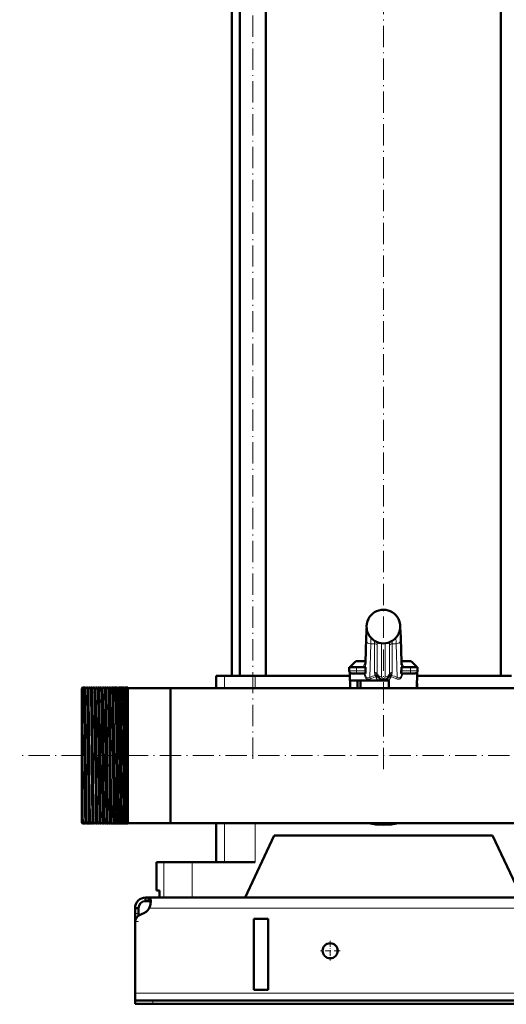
# Model space of a CAD drawing. Extents: x -1358 to 1757, y -1691 to 755.
# Tile 58 of 100: x -228 to 46, y -456 to 99. Entities that reach past the tile are written whole.
import ezdxf

# ---------------------------------------------------------------- set-up
doc = ezdxf.new("R2010")
doc.units = 0
doc.linetypes.add('DASHDOT', pattern=[18.5, 12, -3, 0.5, -3])

msp = doc.modelspace()

# ---------------------------------------------------------------- linework, layer by layer
at = {"color": 7, "linetype": 'DASHDOT', "lineweight": 18}
for p, q in [((-96.75, -318), (-96.75, 244.8)), ((-23.21, -323.75), (-23.21, 224.59)), ((491.79, -316.1), (-228.19, -316.1))]:
    msp.add_line(p, q, dxfattribs=at)
at = {"color": 7, "lineweight": 50}
for p, q in [((-104.05, -271.1), (-104.05, 150.9)), ((-89.45, -271.1), (-89.45, 150.9)), ((43.03, -271.1), (43.03, 150.9)), ((-108.56, -271.1), (-108.56, 134.9)), ((-31.7, -239.1), (-31.7, -239.1)), ((-14.72, -239.1), (-14.71, -239.1)), ((-31.7, -247.62), (-31.7, -247.62)), ((-14.72, -247.62), (-14.72, -247.62)), ((-33.35, -263.66), (-32.93, -249.87)), ((-13.49, -249.87), (-13.07, -263.66)), ((-38.46, -266.35), (-42.46, -266.35)), ((-42.46, -268.35), (-42.46, -266.35)), ((-39.15, -263.29), (-42.21, -266.35)), ((-40.67, -266.35), (-42.21, -266.35)), ((-38.46, -266.35), (-33.39, -266.35)), ((-33.33, -262.85), (-38.09, -262.85)), ((-33.41, -264.88), (-33.35, -263.66)), ((-33.39, -266.35), (-33.39, -267.79)), ((-8.33, -262.85), (-13.09, -262.85)), ((-13.01, -264.88), (-13.07, -263.66)), ((-13.03, -266.35), (-7.96, -266.35)), ((-13.03, -267.79), (-13.03, -266.35)), ((-3.96, -266.35), (-7.96, -266.35)), ((-7.27, -263.29), (-4.21, -266.35)), ((-4.21, -266.35), (-5.17, -266.35)), ((-3.96, -268.35), (-3.96, -266.35)), ((-115.17, -271.1), (-117.46, -271.1)), ((-117.46, -271.1), (-117.46, -278.05)), ((-112.82, -271.1), (-115.17, -271.1)), ((-95.46, -271.1), (-112.82, -271.1)), ((-42.21, -271.1), (-95.46, -271.1)), ((-42.21, -273.85), (-42.21, -269.18)), ((-40.96, -269.85), (-38.46, -269.85)), ((-33.4, -269.85), (-38.46, -269.85)), ((-7.96, -269.85), (-13.02, -269.85)), ((-7.96, -269.85), (-5.46, -269.85)), ((-4.21, -273.85), (-4.21, -269.18)), ((49.04, -271.1), (-4.21, -271.1)), ((-25.99, -273.85), (-42.21, -273.85)), ((-41.97, -273.85), (-41.97, -278.05)), ((-37.91, -273.85), (-37.91, -278.05)), ((-36.21, -273.85), (-36.21, -278.05)), ((-25.99, -273.85), (-23.21, -273.85)), ((-23.21, -273.85), (-20.43, -273.85)), ((-20.21, -273.85), (-20.43, -273.85)), ((-20.21, -278.05), (-20.21, -273.85)), ((-4.45, -273.85), (-4.45, -278.05)), ((-4.21, -273.85), (-4.45, -273.85)), ((-4.21, -278.05), (-4.21, -275.85)), ((-193.21, -278.24), (-192.71, -277.74)), ((-193.21, -278.24), (-192.71, -277.74)), ((-193.21, -278.24), (-193.21, -280.24)), ((-192.71, -279.77), (-193.21, -280.24)), ((-193.21, -280.3), (-193.21, -280.24)), ((-193.21, -280.3), (-193.21, -283.04)), ((-193.21, -283.04), (-193.21, -349.33)), ((-192.56, -277.74), (-192.71, -277.74)), ((-192.71, -277.74), (-192.71, -279.77)), ((-191.56, -277.74), (-192.71, -277.74)), ((-192.71, -279.77), (-191.96, -279.77)), ((-190.56, -277.74), (-191.06, -277.74)), ((-189.56, -277.74), (-190.06, -277.74)), ((-188.56, -277.74), (-189.06, -277.74)), ((-187.56, -277.74), (-188.07, -277.74)), ((-186.55, -277.74), (-187.07, -277.74)), ((-185.55, -277.74), (-186.07, -277.74)), ((-184.55, -277.74), (-185.07, -277.74)), ((-183.54, -277.74), (-184.08, -277.74)), ((-182.54, -277.74), (-183.08, -277.74)), ((-181.53, -277.74), (-182.08, -277.74)), ((-180.53, -277.74), (-181.09, -277.74)), ((-179.52, -277.74), (-180.09, -277.74)), ((-178.52, -277.74), (-179.1, -277.74)), ((-177.51, -277.74), (-178.1, -277.74)), ((-176.5, -277.74), (-177.11, -277.74)), ((-175.49, -277.74), (-176.12, -277.74)), ((-174.49, -277.74), (-175.12, -277.74)), ((-174.48, -277.75), (-174.49, -277.74)), ((-174.13, -277.74), (-174.14, -277.75)), ((-173.48, -277.74), (-174.13, -277.74)), ((-173.47, -277.75), (-173.48, -277.74)), ((-173.14, -277.74), (-173.14, -277.75)), ((-172.47, -277.74), (-173.14, -277.74)), ((-172.46, -277.75), (-172.47, -277.74)), ((-172.15, -277.74), (-172.15, -277.75)), ((-171.46, -277.74), (-172.15, -277.74)), ((-171.45, -277.75), (-171.46, -277.74)), ((-171.16, -277.74), (-171.16, -277.75)), ((-170.45, -277.74), (-171.16, -277.74)), ((-170.44, -277.75), (-170.45, -277.74)), ((-170.17, -277.74), (-170.17, -277.75)), ((-169.44, -277.74), (-170.17, -277.74)), ((-169.43, -277.75), (-169.44, -277.74)), ((-169.18, -277.74), (-169.18, -277.75)), ((-168.42, -277.74), (-169.18, -277.74)), ((-168.42, -277.75), (-168.42, -277.74)), ((-168.19, -277.74), (-168.19, -277.75)), ((-167.21, -277.74), (-168.19, -277.74)), ((-167.21, -277.74), (-167.21, -349.77)), ((-143.21, -278.05), (-167.21, -278.05)), ((-143.21, -278.05), (-167.21, -278.05)), ((-143.21, -278.05), (-117.46, -278.05)), ((-143.21, -278.05), (-143.21, -349.49)), ((-143.21, -278.05), (-143.21, -316.1)), ((123.34, -278.05), (-143.21, -278.05)), ((-143.21, -316.1), (-143.21, -354.15)), ((-193.21, -349.33), (-193.21, -353.96)), ((-143.21, -349.49), (-143.21, -354.15)), ((-193.21, -353.96), (-192.71, -354.46)), ((-192.71, -350.49), (-192.72, -349.75)), ((-192.71, -350.49), (-192.71, -354.46)), ((-192.56, -354.46), (-192.71, -354.46)), ((-191.56, -354.46), (-192.56, -354.46)), ((-190.56, -354.46), (-191.06, -354.46)), ((-189.56, -354.46), (-190.06, -354.46)), ((-188.56, -354.46), (-189.06, -354.46)), ((-188.11, -354.15), (-188.12, -353.86)), ((-187.56, -354.46), (-188.07, -354.46)), ((-186.55, -354.46), (-187.07, -354.46)), ((-185.55, -354.46), (-186.07, -354.46)), ((-184.55, -354.46), (-185.07, -354.46)), ((-183.54, -354.46), (-184.08, -354.46)), ((-182.54, -354.46), (-183.08, -354.46)), ((-181.53, -354.46), (-182.08, -354.46)), ((-180.53, -354.46), (-181.09, -354.46)), ((-179.52, -354.46), (-180.09, -354.46)), ((-178.52, -354.46), (-179.1, -354.46)), ((-177.51, -354.46), (-178.1, -354.46)), ((-176.5, -354.46), (-177.11, -354.46)), ((-175.49, -354.46), (-176.12, -354.46)), ((-174.49, -354.46), (-175.12, -354.46)), ((-174.48, -354.46), (-174.49, -354.46)), ((-174.13, -354.46), (-174.14, -354.46)), ((-173.48, -354.46), (-174.13, -354.46)), ((-173.47, -354.46), (-173.48, -354.46)), ((-173.14, -354.46), (-173.14, -354.46)), ((-172.47, -354.46), (-173.14, -354.46)), ((-172.46, -354.46), (-172.47, -354.46)), ((-172.15, -354.46), (-172.15, -354.46)), ((-171.46, -354.46), (-172.15, -354.46)), ((-171.45, -354.46), (-171.46, -354.46)), ((-171.16, -354.46), (-171.16, -354.46)), ((-170.45, -354.46), (-171.16, -354.46)), ((-170.44, -354.46), (-170.45, -354.46)), ((-170.17, -354.46), (-170.17, -354.46)), ((-169.44, -354.46), (-170.17, -354.46)), ((-169.43, -354.46), (-169.44, -354.46)), ((-169.18, -354.46), (-169.18, -354.46)), ((-168.42, -354.46), (-169.18, -354.46)), ((-168.42, -354.46), (-168.42, -354.46)), ((-168.19, -354.46), (-168.19, -354.46)), ((-167.21, -354.46), (-168.19, -354.46)), ((-167.21, -349.77), (-167.21, -354.45)), ((-143.21, -354.15), (-167.21, -354.15)), ((-167.21, -354.45), (-167.21, -354.45)), ((416.79, -354.15), (-143.21, -354.15)), ((-117.46, -354.15), (-117.46, -376.1)), ((-101.21, -396.1), (-84.71, -361.1)), ((38.29, -361.1), (-84.71, -361.1)), ((38.29, -361.1), (54.79, -396.1)), ((-151.06, -376.1), (-147, -376.1)), ((-151.06, -392.1), (-151.06, -376.1)), ((-147, -376.1), (-130.96, -376.1)), ((-130.96, -376.1), (-95.46, -376.1)), ((-149.49, -392.1), (-151.06, -392.1)), ((-149.49, -392.1), (-149.49, -396.1)), ((-157.21, -396.1), (-157.21, -398.1)), ((-155.67, -396.1), (-157.21, -396.1)), ((-155.67, -398.1), (-157.21, -398.1)), ((-155.67, -396.1), (-155.67, -398.1)), ((429.26, -396.1), (-155.67, -396.1)), ((-147, -396.1), (-149.49, -396.1)), ((-130.96, -396.1), (-147, -396.1)), ((-101.21, -396.1), (-130.96, -396.1)), ((-163.21, -402.1), (-161.21, -402.1)), ((-163.21, -405.09), (-163.21, -402.1)), ((-163.21, -409.62), (-163.21, -405.09)), ((-161.21, -405.09), (-161.21, -402.1)), ((-161.21, -406.35), (-161.21, -405.09)), ((-163.21, -409.62), (-163.21, -410.35)), ((-163.21, -410.35), (-163.21, -450.1)), ((-96.21, -448.1), (-96.21, -408.1)), ((-88.21, -408.1), (-96.21, -408.1)), ((-88.21, -408.1), (-88.21, -448.1)), ((-88.21, -448.1), (-96.21, -448.1)), ((-163.21, -450.1), (-163.21, -454.1)), ((-163.21, -454.1), (-163.21, -456.1)), ((-163.21, -454.1), (-153.21, -454.1)), ((426.79, -454.1), (-153.21, -454.1)), ((-163.21, -456.1), (-153.21, -456.1)), ((-153.21, -456.1), (426.79, -456.1))]:
    msp.add_line(p, q, dxfattribs=at)
at = {"color": 7, "lineweight": 18}
for p, q in [((-31.7, -239.1), (-31.7, -239.1)), ((-14.72, -239.1), (-14.72, -239.1)), ((-14.72, -247.62), (-14.72, -247.62)), ((-33.39, -267.79), (-32.89, -251.36)), ((-32.93, -249.94), (-33.35, -263.74)), ((-32.93, -249.94), (-32.93, -249.87)), ((-30.39, -253.12), (-30.96, -271.95)), ((-28.18, -253.12), (-30.39, -253.12)), ((-28.18, -269.14), (-28.18, -253.12)), ((-26.69, -254.05), (-26.69, -270.07)), ((-24.21, -252.79), (-24.21, -271.62)), ((-22.21, -271.62), (-22.21, -252.79)), ((-19.73, -270.07), (-19.73, -254.05)), ((-16.03, -253.12), (-18.24, -253.12)), ((-18.24, -253.12), (-18.24, -269.14)), ((-15.46, -271.95), (-16.03, -253.12)), ((-13.53, -251.36), (-13.03, -267.79)), ((-13.07, -263.74), (-13.49, -249.94)), ((-33.34, -263.29), (-39.15, -263.29)), ((-38.46, -268.35), (-38.46, -266.35)), ((-33.46, -265.33), (-33.42, -266.35)), ((-7.27, -263.29), (-13.08, -263.29)), ((-13, -266.35), (-12.96, -265.33)), ((-7.96, -268.35), (-7.96, -266.35)), ((-112.82, -271.1), (-112.82, -278.05)), ((-95.46, -271.1), (-95.46, -278.05)), ((-38.46, -268.35), (-42.46, -268.35)), ((-38.46, -268.35), (-33.36, -268.35)), ((-38.46, -268.35), (-38.46, -269.85)), ((-27.76, -270.92), (-27.74, -270.91)), ((-27.49, -271.77), (-27.38, -271.72)), ((-18.93, -271.77), (-19.04, -271.72)), ((-18.68, -270.91), (-18.66, -270.92)), ((-13.06, -268.35), (-7.96, -268.35)), ((-3.96, -268.35), (-7.96, -268.35)), ((-7.96, -269.85), (-7.96, -268.35)), ((-4.21, -275.85), (-4.45, -275.85)), ((-112.82, -354.15), (-112.82, -376.1)), ((-95.46, -354.15), (-95.46, -376.1)), ((-147, -376.1), (-147, -396.1)), ((-130.96, -376.1), (-130.96, -396.1)), ((-163.21, -405.09), (-161.21, -405.09)), ((428.76, -402.1), (-155.18, -402.1)), ((-163.21, -409.62), (-163.15, -409.62)), ((436.79, -450.1), (-163.21, -450.1)), ((-153.21, -454.1), (-153.21, -456.1))]:
    msp.add_line(p, q, dxfattribs=at)
at = {"color": 7, "linetype": 'DASHDOT', "lineweight": 18, "ltscale": 0.105015}
for p, q in [((-38.46, -270.2), (-38.46, -266)), ((-7.96, -270.2), (-7.96, -266))]:
    msp.add_line(p, q, dxfattribs=at)
at = {"color": 7, "linetype": 'DASHDOT', "lineweight": 18, "ltscale": 0.156255}
msp.add_line((-32.73, -268.35), (-38.98, -268.35), dxfattribs=at)
at = {"color": 7, "linetype": 'DASHDOT', "lineweight": 18, "ltscale": 0.156298}
msp.add_line((-7.44, -268.35), (-13.69, -268.35), dxfattribs=at)
at = {"color": 7, "linetype": 'DASHDOT', "lineweight": 18, "ltscale": 0.074653}
msp.add_line((-190.47, -316.1), (-193.46, -316.1), dxfattribs=at)
at = {"color": 7, "linetype": 'DASHDOT', "lineweight": 18, "ltscale": 0.041239}
msp.add_line((-188.58, -316.1), (-190.23, -316.1), dxfattribs=at)
at = {"color": 7, "linetype": 'DASHDOT', "lineweight": 18, "ltscale": 0.041312}
msp.add_line((-186.58, -316.1), (-188.23, -316.1), dxfattribs=at)
at = {"color": 7, "linetype": 'DASHDOT', "lineweight": 18, "ltscale": 0.041474}
msp.add_line((-184.57, -316.1), (-186.23, -316.1), dxfattribs=at)
at = {"color": 7, "linetype": 'DASHDOT', "lineweight": 18, "ltscale": 0.041722}
msp.add_line((-182.56, -316.1), (-184.23, -316.1), dxfattribs=at)
at = {"color": 7, "linetype": 'DASHDOT', "lineweight": 18, "ltscale": 0.042158}
msp.add_line((-180.55, -316.1), (-182.23, -316.1), dxfattribs=at)
at = {"color": 7, "linetype": 'DASHDOT', "lineweight": 18, "ltscale": 0.042731}
msp.add_line((-178.53, -316.1), (-180.24, -316.1), dxfattribs=at)
at = {"color": 7, "linetype": 'DASHDOT', "lineweight": 18, "ltscale": 0.043431}
msp.add_line((-176.52, -316.1), (-178.26, -316.1), dxfattribs=at)
at = {"color": 7, "linetype": 'DASHDOT', "lineweight": 18, "ltscale": 0.044262}
msp.add_line((-174.5, -316.1), (-176.27, -316.1), dxfattribs=at)
at = {"color": 7, "linetype": 'DASHDOT', "lineweight": 18, "ltscale": 0.045233}
msp.add_line((-172.48, -316.1), (-174.29, -316.1), dxfattribs=at)
at = {"color": 7, "linetype": 'DASHDOT', "lineweight": 18, "ltscale": 0.046339}
msp.add_line((-170.45, -316.1), (-172.31, -316.1), dxfattribs=at)
at = {"color": 7, "linetype": 'DASHDOT', "lineweight": 18, "ltscale": 0.047599}
msp.add_line((-168.43, -316.1), (-170.33, -316.1), dxfattribs=at)
at = {"color": 7, "linetype": 'DASHDOT', "lineweight": 18, "ltscale": 0.06}
msp.add_line((-163.41, -409.62), (-161.01, -409.62), dxfattribs=at)
at = {"color": 7, "linetype": 'DASHDOT', "lineweight": 18, "ltscale": 0.27625}
for p, q in [((-53.21, -420.58), (-53.21, -431.63)), ((-47.68, -426.1), (-58.73, -426.1))]:
    msp.add_line(p, q, dxfattribs=at)
at = {"color": 7, "linetype": 'DASHDOT', "lineweight": 18, "ltscale": 0.060015}
msp.add_line((-153.21, -453.9), (-153.21, -456.3), dxfattribs=at)
at = {"color": 7, "lineweight": 50}
for points in [[(-32.93, -249.87), (-32.78, -246.14), (-32.66, -244.34)], [(-13.49, -249.87), (-13.64, -246.14), (-13.76, -244.34)], [(-33.36, -268.35), (-33.3, -268.82), (-33.26, -269.24), (-33.27, -269.58), (-33.34, -269.8), (-33.37, -269.84), (-33.39, -269.85), (-33.4, -269.85)], [(-27.74, -270.91), (-27.29, -270.85), (-26.87, -270.9), (-26.63, -271.02), (-26.45, -271.19), (-26.41, -271.28)], [(-27.38, -271.72), (-26.49, -271.33), (-26.41, -271.29), (-26.41, -271.28), (-26.41, -271.28), (-26.41, -271.28)], [(-18.68, -270.91), (-19.13, -270.85), (-19.55, -270.9), (-19.79, -271.02), (-19.96, -271.19), (-20.01, -271.28)], [(-19.04, -271.72), (-19.93, -271.33), (-20, -271.29), (-20.01, -271.28), (-20.01, -271.28), (-20.01, -271.28), (-20.01, -271.28)], [(-13.02, -269.85), (-13.03, -269.85), (-13.06, -269.83), (-13.09, -269.79), (-13.14, -269.65), (-13.16, -269.35), (-13.14, -268.96), (-13.06, -268.35)], [(-192.72, -349.75), (-192.85, -338.32), (-193.03, -311.6), (-193.11, -297.07), (-193.21, -283.04)], [(-191.22, -349.77), (-191.31, -343.83), (-191.48, -326.53), (-191.65, -306.15), (-191.8, -289.74), (-191.87, -284.76), (-191.96, -279.77)], [(-191.5, -278.38), (-191.54, -277.81), (-191.56, -277.75), (-191.56, -277.74), (-191.56, -277.74), (-191.56, -277.74)], [(-190.72, -349.77), (-190.78, -345.58), (-190.9, -334.79), (-191.14, -306.68), (-191.3, -289.86), (-191.37, -284.85), (-191.48, -279.09), (-191.5, -278.38)], [(-191.06, -277.74), (-191.06, -277.74), (-191.07, -277.74), (-191.07, -277.75), (-191.07, -277.76), (-191.09, -277.92)], [(-191, -278.43), (-191.04, -277.82), (-191.06, -277.75), (-191.06, -277.75), (-191.06, -277.74), (-191.06, -277.74)], [(-190.52, -278.02), (-190.55, -277.77), (-190.55, -277.75), (-190.56, -277.75), (-190.56, -277.74), (-190.56, -277.74), (-190.56, -277.74)], [(-190.06, -277.74), (-190.06, -277.74), (-190.07, -277.74), (-190.07, -277.75), (-190.07, -277.76), (-190.09, -277.9)], [(-189.22, -349.77), (-189.29, -345.58), (-189.4, -334.79), (-189.54, -319.57), (-189.76, -293.85), (-189.91, -282.04), (-190, -278.46), (-190.04, -277.82), (-190.06, -277.75), (-190.06, -277.75), (-190.06, -277.74), (-190.06, -277.74)], [(-189.53, -277.9), (-189.55, -277.76), (-189.55, -277.75), (-189.56, -277.74), (-189.56, -277.74), (-189.56, -277.74)], [(-188.72, -349.77), (-188.82, -342.21), (-189.01, -322.34), (-189.22, -297.42), (-189.36, -284.91), (-189.46, -279.63), (-189.51, -278.21), (-189.53, -277.9)], [(-189.06, -277.74), (-189.07, -277.74), (-189.07, -277.74), (-189.07, -277.75), (-189.08, -277.76), (-189.1, -277.94)], [(-189.01, -278.4), (-189.04, -277.82), (-189.06, -277.75), (-189.06, -277.75), (-189.06, -277.74), (-189.06, -277.74)], [(-188.54, -277.84), (-188.55, -277.75), (-188.55, -277.75), (-188.56, -277.74), (-188.56, -277.74)], [(-188.07, -277.74), (-188.07, -277.74), (-188.07, -277.75), (-188.07, -277.75), (-188.09, -277.85)], [(-187.23, -349.77), (-187.36, -339.21), (-187.57, -315.53), (-187.76, -294.66), (-187.91, -282.38), (-188, -278.59), (-188.04, -277.84), (-188.06, -277.75), (-188.06, -277.75), (-188.06, -277.74), (-188.07, -277.74)], [(-187.53, -277.89), (-187.55, -277.76), (-187.55, -277.75), (-187.55, -277.74), (-187.55, -277.74), (-187.56, -277.74)], [(-186.71, -349.77), (-186.79, -344.54), (-186.93, -330.8), (-187.21, -298.2), (-187.31, -288.22), (-187.42, -281.32), (-187.47, -279.1), (-187.53, -277.89)], [(-187.07, -277.74), (-187.07, -277.74), (-187.07, -277.75), (-187.07, -277.75), (-187.09, -277.83)], [(-187.01, -278.36), (-187.05, -277.81), (-187.06, -277.75), (-187.06, -277.74), (-187.07, -277.74), (-187.07, -277.74)], [(-186.07, -277.74), (-186.07, -277.74), (-186.07, -277.74), (-186.08, -277.75), (-186.09, -277.81)], [(-185.23, -349.77), (-185.37, -338.35), (-185.6, -312.42), (-185.81, -289.59), (-185.92, -282.2), (-185.98, -279.17), (-186.02, -278.26), (-186.05, -277.8), (-186.06, -277.75), (-186.07, -277.74), (-186.07, -277.74), (-186.07, -277.74)], [(-184.71, -349.77), (-184.78, -345.07), (-184.9, -332.83), (-185.18, -300.75), (-185.31, -288.24), (-185.42, -281.07), (-185.5, -278.31), (-185.54, -277.78)], [(-185.02, -278.33), (-185.05, -277.81), (-185.07, -277.75), (-185.07, -277.74), (-185.07, -277.74), (-185.07, -277.74)], [(-183.24, -349.77), (-183.38, -338.38), (-183.55, -319.26), (-183.78, -293.03), (-183.93, -281.98), (-183.97, -280.05), (-184.04, -278.01), (-184.06, -277.77), (-184.07, -277.75), (-184.07, -277.75), (-184.07, -277.74), (-184.07, -277.74), (-184.08, -277.74)], [(-182.7, -349.77), (-182.76, -345.58), (-182.88, -334.79), (-183.11, -307.59), (-183.3, -288.39), (-183.43, -280.27), (-183.48, -278.53), (-183.51, -277.9), (-183.53, -277.77)], [(-183.03, -278.29), (-183.06, -277.8), (-183.07, -277.75), (-183.08, -277.74), (-183.08, -277.74), (-183.08, -277.74)], [(-182.49, -278.25), (-182.51, -277.85), (-182.53, -277.76)], [(-181.25, -349.77), (-181.32, -344.55), (-181.46, -330.81), (-181.73, -299.16), (-181.81, -291.26), (-181.93, -281.94), (-182.02, -278.42), (-182.06, -277.82), (-182.08, -277.75), (-182.08, -277.75), (-182.08, -277.74), (-182.08, -277.74)], [(-180.69, -349.77), (-180.8, -341.22), (-180.9, -330.86), (-181.18, -298.97), (-181.2, -296.52), (-181.37, -282.93), (-181.44, -279.43), (-181.5, -278.01), (-181.51, -277.81), (-181.52, -277.76)], [(-181.04, -278.25), (-181.07, -277.8), (-181.08, -277.75), (-181.08, -277.74), (-181.09, -277.74), (-181.09, -277.74)], [(-180.48, -278.21), (-180.51, -277.84), (-180.52, -277.76)], [(-179.26, -349.77), (-179.37, -341.21), (-179.56, -320.62), (-179.76, -297.3), (-179.85, -288.34), (-179.95, -281.41), (-180.02, -278.68), (-180.06, -277.97), (-180.08, -277.77), (-180.09, -277.75), (-180.09, -277.75), (-180.09, -277.74), (-180.09, -277.74), (-180.09, -277.74)], [(-178.68, -349.77), (-178.74, -345.58), (-178.86, -334.78), (-179.09, -307.3), (-179.23, -292.73), (-179.38, -281.55), (-179.45, -278.74), (-179.49, -278), (-179.51, -277.8), (-179.51, -277.75)], [(-179.05, -278.21), (-179.08, -277.79), (-179.09, -277.76), (-179.09, -277.75), (-179.09, -277.74), (-179.1, -277.74), (-179.1, -277.74)], [(-178.47, -278.17), (-178.5, -277.82), (-178.51, -277.75)], [(-177.27, -349.77), (-177.34, -344.54), (-177.48, -330.8), (-177.77, -297.47), (-177.93, -283.39), (-178, -279.68), (-178.07, -277.96), (-178.09, -277.77), (-178.1, -277.75), (-178.1, -277.75), (-178.1, -277.74), (-178.1, -277.74)], [(-176.66, -349.77), (-176.81, -338.37), (-176.97, -320.05), (-177.2, -294.6), (-177.34, -282.73), (-177.41, -279.77), (-177.47, -278.04), (-177.49, -277.8), (-177.5, -277.75)], [(-177.06, -278.17), (-177.09, -277.79), (-177.1, -277.76), (-177.1, -277.75), (-177.11, -277.74), (-177.11, -277.74), (-177.11, -277.74)], [(-176.46, -278.13), (-176.48, -277.81), (-176.5, -277.75)], [(-175.28, -349.77), (-175.42, -338.38), (-175.59, -320.05), (-175.81, -294.56), (-175.94, -283.36), (-176.01, -279.7), (-176.08, -277.97), (-176.1, -277.77), (-176.11, -277.75), (-176.11, -277.75), (-176.11, -277.74), (-176.11, -277.74), (-176.12, -277.74)], [(-174.65, -349.77), (-174.71, -345.58), (-174.83, -334.79), (-175.06, -307.79), (-175.25, -288.17), (-175.36, -281.25), (-175.41, -279.04), (-175.46, -277.93), (-175.48, -277.78), (-175.49, -277.75)], [(-175.08, -278.13), (-175.11, -277.79), (-175.12, -277.76), (-175.12, -277.75), (-175.12, -277.74), (-175.12, -277.74), (-175.12, -277.74)], [(-174.44, -278.08), (-174.47, -277.8), (-174.48, -277.76), (-174.48, -277.75)], [(-173.3, -349.77), (-173.36, -345.58), (-173.47, -334.79), (-173.71, -307.3), (-173.87, -290.11), (-174, -281.2), (-174.06, -278.85), (-174.09, -278.15), (-174.12, -277.79), (-174.12, -277.76), (-174.13, -277.75), (-174.13, -277.74), (-174.13, -277.74), (-174.13, -277.74)], [(-172.63, -349.77), (-172.69, -345.58), (-172.81, -334.78), (-173.05, -307.27), (-173.15, -296.32), (-173.26, -286.44), (-173.31, -282.56), (-173.4, -278.92), (-173.44, -278), (-173.46, -277.79), (-173.47, -277.76), (-173.47, -277.75)], [(-173.1, -278.09), (-173.13, -277.78), (-173.13, -277.75), (-173.13, -277.75), (-173.14, -277.74), (-173.14, -277.74), (-173.14, -277.74)], [(-172.43, -278.04), (-172.45, -277.79), (-172.46, -277.76), (-172.46, -277.75)], [(-171.32, -349.77), (-171.39, -344.54), (-171.53, -330.8), (-171.74, -306.17), (-171.89, -289.98), (-171.95, -284.84), (-172.05, -279.6), (-172.1, -278.2), (-172.13, -277.79), (-172.14, -277.76), (-172.14, -277.75), (-172.15, -277.74), (-172.15, -277.74), (-172.15, -277.74)], [(-170.61, -349.77), (-170.75, -338.36), (-170.98, -312.52), (-171.19, -290.31), (-171.32, -281.42), (-171.38, -278.84), (-171.41, -278.1), (-171.44, -277.8), (-171.45, -277.76), (-171.45, -277.75)], [(-171.12, -278.05), (-171.14, -277.78), (-171.15, -277.75), (-171.15, -277.75), (-171.16, -277.74), (-171.16, -277.74), (-171.16, -277.74)], [(-170.41, -277.99), (-170.43, -277.78), (-170.44, -277.75), (-170.44, -277.75)], [(-169.34, -349.77), (-169.4, -345.58), (-169.51, -334.79), (-169.74, -308.5), (-169.91, -290.08), (-170.03, -281.47), (-170.12, -278.27), (-170.15, -277.8), (-170.16, -277.75), (-170.16, -277.74), (-170.17, -277.74), (-170.17, -277.74)], [(-168.59, -349.77), (-168.7, -341.23), (-168.8, -330.66), (-169, -307.7), (-169.19, -288.75), (-169.25, -283.94), (-169.34, -279.57), (-169.38, -278.32), (-169.41, -277.83), (-169.43, -277.76), (-169.43, -277.75)], [(-169.14, -278), (-169.17, -277.77), (-169.17, -277.75), (-169.17, -277.75), (-169.18, -277.74), (-169.18, -277.74), (-169.18, -277.74)], [(-168.39, -277.95), (-168.41, -277.78), (-168.42, -277.75), (-168.42, -277.75)], [(-167.36, -349.77), (-167.47, -341.23), (-167.57, -330.67), (-167.77, -307.6), (-167.92, -290.66), (-168.01, -283.96), (-168.1, -279.29), (-168.16, -277.92), (-168.18, -277.76), (-168.18, -277.75), (-168.19, -277.74), (-168.19, -277.74), (-168.19, -277.74)], [(-192.56, -354.46), (-192.56, -354.46), (-192.57, -354.46), (-192.57, -354.46), (-192.57, -354.45), (-192.58, -354.41), (-192.61, -354), (-192.64, -353.19), (-192.71, -350.49)], [(-192.53, -354.28), (-192.55, -354.44), (-192.56, -354.46), (-192.56, -354.46), (-192.56, -354.46), (-192.56, -354.46)], [(-191.56, -354.46), (-191.56, -354.46), (-191.57, -354.46), (-191.57, -354.45), (-191.58, -354.38), (-191.62, -353.75)], [(-191.53, -354.31), (-191.55, -354.44), (-191.56, -354.46), (-191.56, -354.46), (-191.56, -354.46), (-191.56, -354.46)], [(-191.06, -354.46), (-191.06, -354.46), (-191.07, -354.46), (-191.07, -354.45), (-191.07, -354.44), (-191.09, -354.27), (-191.16, -352.78), (-191.22, -349.77)], [(-190.56, -354.46), (-190.56, -354.46), (-190.56, -354.46), (-190.57, -354.45), (-190.57, -354.44), (-190.59, -354.27), (-190.66, -352.79), (-190.72, -349.77)], [(-190.54, -354.33), (-190.55, -354.45), (-190.56, -354.46), (-190.56, -354.46), (-190.56, -354.46)], [(-190.06, -354.46), (-190.07, -354.46), (-190.07, -354.46), (-190.07, -354.45), (-190.08, -354.39), (-190.12, -353.83)], [(-189.56, -354.46), (-189.56, -354.46), (-189.56, -354.46), (-189.57, -354.45), (-189.58, -354.39), (-189.62, -353.79)], [(-189.54, -354.35), (-189.55, -354.45), (-189.56, -354.46), (-189.56, -354.46), (-189.56, -354.46)], [(-189.1, -354.18), (-189.14, -353.27), (-189.22, -349.77)], [(-189.06, -354.46), (-189.07, -354.46), (-189.07, -354.46), (-189.07, -354.46), (-189.07, -354.45), (-189.08, -354.43), (-189.1, -354.18)], [(-188.56, -354.46), (-188.56, -354.46), (-188.56, -354.46), (-188.56, -354.45), (-188.58, -354.4), (-188.61, -353.92), (-188.65, -352.97), (-188.72, -349.77)], [(-188.54, -354.37), (-188.55, -354.45), (-188.55, -354.46), (-188.56, -354.46), (-188.56, -354.46)], [(-188.07, -354.46), (-188.07, -354.46), (-188.07, -354.46), (-188.07, -354.46), (-188.07, -354.45), (-188.08, -354.43), (-188.11, -354.15)], [(-187.56, -354.46), (-187.56, -354.46), (-187.56, -354.46), (-187.56, -354.45), (-187.58, -354.39), (-187.61, -353.82)], [(-187.54, -354.39), (-187.55, -354.45), (-187.55, -354.46), (-187.55, -354.46), (-187.56, -354.46)], [(-187.1, -354.24), (-187.14, -353.6), (-187.23, -349.77)], [(-187.07, -354.46), (-187.07, -354.46), (-187.07, -354.46), (-187.07, -354.45), (-187.08, -354.44), (-187.1, -354.24)], [(-186.55, -354.46), (-186.55, -354.46), (-186.56, -354.46), (-186.56, -354.45), (-186.56, -354.44), (-186.59, -354.27), (-186.65, -352.78), (-186.71, -349.77)], [(-186.07, -354.46), (-186.07, -354.46), (-186.07, -354.46), (-186.08, -354.45), (-186.09, -354.39)], [(-185.55, -354.46), (-185.55, -354.46), (-185.55, -354.46), (-185.56, -354.45), (-185.57, -354.39), (-185.61, -353.86)], [(-185.09, -354.41), (-185.12, -354.08), (-185.17, -352.51), (-185.23, -349.77)], [(-184.55, -354.46), (-184.55, -354.46), (-184.55, -354.46), (-184.55, -354.45), (-184.56, -354.4), (-184.6, -353.92), (-184.64, -352.98), (-184.71, -349.77)], [(-183.54, -354.46), (-183.54, -354.46), (-183.55, -354.46), (-183.55, -354.45), (-183.56, -354.4), (-183.6, -353.9)], [(-183.09, -354.43), (-183.11, -354.3), (-183.14, -353.73), (-183.24, -349.77)], [(-182.54, -354.46), (-182.54, -354.46), (-182.54, -354.46), (-182.54, -354.45), (-182.56, -354.4), (-182.59, -353.92), (-182.63, -352.97), (-182.7, -349.77)], [(-182.09, -354.44), (-182.11, -354.35), (-182.13, -353.97)], [(-181.53, -354.46), (-181.54, -354.46), (-181.54, -354.46), (-181.54, -354.45), (-181.55, -354.4), (-181.59, -353.94)], [(-181.1, -354.44), (-181.11, -354.32), (-181.15, -353.77), (-181.18, -352.81), (-181.25, -349.77)], [(-180.53, -354.46), (-180.53, -354.46), (-180.53, -354.46), (-180.53, -354.45), (-180.55, -354.4), (-180.58, -353.92), (-180.62, -352.97), (-180.69, -349.77)], [(-180.1, -354.45), (-180.11, -354.37), (-180.14, -354.01)], [(-179.52, -354.46), (-179.52, -354.46), (-179.53, -354.46), (-179.53, -354.46), (-179.53, -354.44), (-179.54, -354.41), (-179.57, -353.98)], [(-179.11, -354.45), (-179.12, -354.4), (-179.14, -354.18), (-179.2, -352.63), (-179.26, -349.77)], [(-178.52, -354.46), (-178.52, -354.46), (-178.52, -354.46), (-178.52, -354.46), (-178.53, -354.45), (-178.53, -354.41), (-178.56, -354.04), (-178.63, -352.16), (-178.68, -349.77)], [(-178.11, -354.45), (-178.12, -354.38), (-178.15, -354.05)], [(-177.51, -354.46), (-177.51, -354.46), (-177.51, -354.46), (-177.52, -354.46), (-177.52, -354.45), (-177.53, -354.41), (-177.56, -354.02)], [(-177.12, -354.45), (-177.12, -354.42), (-177.14, -354.32), (-177.18, -353.58), (-177.27, -349.77)], [(-176.5, -354.46), (-176.5, -354.46), (-176.51, -354.46), (-176.51, -354.45), (-176.52, -354.4), (-176.56, -353.92), (-176.59, -352.98), (-176.66, -349.77)], [(-176.12, -354.45), (-176.14, -354.39), (-176.16, -354.09)], [(-175.49, -354.46), (-175.5, -354.46), (-175.5, -354.46), (-175.5, -354.46), (-175.5, -354.45), (-175.51, -354.42), (-175.54, -354.06)], [(-175.13, -354.45), (-175.14, -354.43), (-175.15, -354.36), (-175.18, -353.83), (-175.21, -352.86), (-175.28, -349.77)], [(-174.49, -354.46), (-174.49, -354.46), (-174.49, -354.46), (-174.49, -354.45), (-174.5, -354.4), (-174.54, -353.92), (-174.58, -352.97), (-174.65, -349.77)], [(-174.14, -354.46), (-174.14, -354.44), (-174.15, -354.4), (-174.17, -354.13)], [(-173.48, -354.46), (-173.48, -354.46), (-173.48, -354.46), (-173.48, -354.46), (-173.49, -354.45), (-173.49, -354.42), (-173.52, -354.1)], [(-173.14, -354.46), (-173.15, -354.44), (-173.16, -354.36), (-173.2, -353.84), (-173.23, -352.88), (-173.3, -349.77)], [(-172.47, -354.46), (-172.47, -354.46), (-172.47, -354.46), (-172.47, -354.45), (-172.48, -354.44), (-172.5, -354.27), (-172.56, -352.78), (-172.63, -349.77)], [(-172.15, -354.46), (-172.16, -354.45), (-172.16, -354.41), (-172.19, -354.18)], [(-171.46, -354.46), (-171.46, -354.46), (-171.46, -354.46), (-171.46, -354.46), (-171.47, -354.45), (-171.47, -354.43), (-171.5, -354.14)], [(-171.16, -354.46), (-171.17, -354.44), (-171.18, -354.37), (-171.21, -353.85), (-171.25, -352.88), (-171.32, -349.77)], [(-170.45, -354.46), (-170.45, -354.46), (-170.45, -354.46), (-170.45, -354.45), (-170.47, -354.4), (-170.5, -353.92), (-170.54, -352.98), (-170.61, -349.77)], [(-170.17, -354.46), (-170.18, -354.45), (-170.18, -354.42), (-170.2, -354.22)], [(-169.44, -354.46), (-169.44, -354.46), (-169.44, -354.46), (-169.44, -354.46), (-169.44, -354.45), (-169.45, -354.43), (-169.47, -354.19)], [(-169.18, -354.46), (-169.19, -354.44), (-169.2, -354.37), (-169.23, -353.85), (-169.27, -352.89), (-169.34, -349.77)], [(-168.42, -354.46), (-168.43, -354.46), (-168.43, -354.46), (-168.43, -354.45), (-168.44, -354.4), (-168.48, -353.92), (-168.51, -352.98), (-168.59, -349.77)], [(-168.19, -354.46), (-168.2, -354.45), (-168.2, -354.43), (-168.22, -354.27)], [(-167.21, -354.45), (-167.22, -354.4), (-167.24, -354.18), (-167.3, -352.63), (-167.36, -349.77)], [(-154.33, -398.22), (-154.35, -397.77), (-154.4, -397.36), (-154.53, -396.89), (-154.73, -396.53), (-155, -396.27), (-155.31, -396.14), (-155.67, -396.1)], [(-154.38, -399.04), (-154.51, -398.66), (-154.74, -398.38), (-155.06, -398.19), (-155.47, -398.11), (-155.67, -398.1)], [(-155.18, -402.1), (-154.81, -401.11), (-154.55, -400.11), (-154.39, -399.13), (-154.33, -398.22)]]:
    msp.add_lwpolyline(points, dxfattribs=at)
at = {"color": 7, "lineweight": 18}
for points in [[(-32.65, -244.4), (-32.75, -245.73), (-32.85, -247.61), (-32.93, -249.94)], [(-32.89, -251.36), (-32.77, -248.36), (-32.7, -247.14), (-32.61, -246.08), (-32.56, -245.71), (-32.49, -245.4)], [(-13.93, -245.4), (-13.9, -245.48), (-13.85, -245.79), (-13.76, -246.57), (-13.68, -247.72), (-13.53, -251.36)], [(-13.49, -249.94), (-13.66, -245.86), (-13.77, -244.4)], [(-33.35, -263.74), (-33.4, -264.83), (-33.45, -265.3), (-33.46, -265.33)], [(-12.96, -265.33), (-12.99, -265.18), (-13.04, -264.39), (-13.07, -263.74)], [(-33.04, -272.54), (-33.31, -272.23), (-33.53, -271.87), (-33.74, -271.34), (-33.88, -270.76), (-33.96, -269.85)], [(-33.44, -269.85), (-33.42, -270.36), (-33.34, -270.85), (-33.2, -271.31), (-33, -271.72), (-32.73, -272.02), (-32.4, -272.21), (-32.03, -272.28), (-31.66, -272.24), (-31.28, -272.12), (-30.96, -271.95)], [(-15.46, -271.95), (-15.08, -272.14), (-14.7, -272.26), (-14.32, -272.28), (-13.97, -272.19), (-13.65, -271.98), (-13.39, -271.67), (-13.2, -271.28), (-13.07, -270.82), (-13, -270.34), (-12.97, -269.85)], [(-12.45, -269.85), (-12.54, -270.75), (-12.63, -271.19), (-12.77, -271.61), (-13.04, -272.13), (-13.38, -272.54)], [(-30.5, -272.8), (-31.03, -272.98), (-31.43, -273.05), (-31.83, -273.06), (-32.35, -272.95), (-32.71, -272.79), (-33.04, -272.54)], [(-13.38, -272.54), (-13.71, -272.79), (-14.08, -272.96), (-14.6, -273.06), (-15, -273.05), (-15.4, -272.98), (-15.92, -272.8)]]:
    msp.add_lwpolyline(points, dxfattribs=at)
at = {"color": 7, "lineweight": 50}
msp.add_circle((-53.21, -426.1), 4.25, dxfattribs=at)
at = {"color": 7, "lineweight": 18}
for centre, radius, start, end in [((-23.21, -243.37), 9.5, 89.9745, 153.3096), ((-23.2, -243.37), 9.5, 26.6904, 90.0255), ((-23.2, -243.35), 9.51, 153.4268, 179.9921), ((-23.2, -243.35), 9.5, 179.9967, 187.3964), ((-23.22, -243.35), 9.51, 0.0071, 26.5738), ((-23.23, -243.35), 9.52, 346.7199, 359.9981), ((-23.2, -243.35), 9.5, 187.3855, 206.6475), ((-23.22, -243.35), 9.49, 206.709, 246.2678), ((72.13, -256.34), 102.56, 176.3207, 178.2049), ((-23.2, -243.35), 9.49, 293.7322, 333.291), ((-118.54, -256.34), 102.56, 1.7951, 3.6793), ((-23.21, -243.35), 9.5, 333.3501, 346.7092), ((17.27, -252.92), 45.45, 178.1642, 180.2627), ((-23.21, -243.34), 9.51, 246.2584, 293.7443), ((31.42, -253.81), 58.11, 178.4091, 180.2392), ((-77.74, -253.81), 58.01, 359.7594, 1.5927), ((-63.75, -252.91), 45.51, 359.7351, 1.8306), ((-30.36, -266.39), 3.97, 174.9987, 179.4953), ((-30.29, -266.38), 4.04, 139.2241, 175.1952), ((-31.11, -265.2), 2.35, 166.1731, 178.0673), ((-31.23, -265.2), 2.23, 177.8674, 183.4004), ((-16.12, -266.37), 4.03, 12.1627, 40.8096), ((-15.31, -265.2), 2.35, 1.9474, 13.8198), ((-15.19, -265.2), 2.23, 356.5997, 2.1326), ((-17.28, -266.55), 5.21, 5.6657, 11.4075), ((-16.06, -266.39), 3.97, 0.5047, 5.0013), ((-23.21, -290.61), 20.21, 103.0222, 112.5684), ((-23.14, -289.45), 18.21, 103.8308, 113.8572), ((-25.18, -269.14), 3, 180.0066, 190.2056), ((-23.21, -268.79), 5, 190.186, 205.1032), ((-22.84, -270.01), 4.97, 200.7387, 230.6703), ((-24.44, -270.07), 2.25, 180.0051, 190.202), ((-23.21, -271.62), 1, 180.0017, 359.9982), ((-23.58, -270.01), 4.97, 309.3297, 339.2613), ((-21.98, -270.07), 2.25, 349.798, 359.9949), ((-23.28, -289.45), 18.21, 66.1428, 76.1692), ((-23.21, -268.79), 5, 334.8968, 349.814), ((-23.21, -290.61), 20.21, 67.4316, 76.9777), ((-21.24, -269.14), 3, 349.7944, 359.9934)]:
    msp.add_arc(centre, radius, start, end, dxfattribs=at)
at = {"color": 7, "lineweight": 50}
for centre, radius, start, end in [((-23.21, -243.36), 9.5, 89.9814, 153.3195), ((-23.21, -243.36), 9.5, 26.6805, 90.0186), ((-23.2, -243.35), 9.51, 153.4263, 187.387), ((-23.22, -243.35), 9.51, 346.7141, 26.5742), ((-23.21, -243.35), 9.5, 187.3848, 206.6486), ((-23.21, -243.35), 9.5, 206.718, 270.012), ((-23.21, -243.35), 9.5, 269.9881, 333.282), ((-23.21, -243.35), 9.5, 333.349, 346.7103), ((-38.09, -264.35), 1.5, 90, 135.0001), ((-8.33, -264.35), 1.5, 44.9999, 90), ((-40.96, -268.35), 1.5, 180, 270), ((-28.45, -267.79), 4.94, 179.9847, 186.4874), ((-23.21, -269.85), 3.5, 190.1821, 349.8179), ((-17.97, -267.79), 4.94, 353.5126, 0.0153), ((-5.46, -268.35), 1.5, 270, 360), ((-5.21, -275.85), 1, 0, 40.389), ((-190.82, -277.72), 0.741, 193.7926, 276.4868), ((-191.79, -277.75), 0.715, 312.764, 348.1768), ((-190.81, -277.72), 0.736, 275.8764, 347.5793), ((-189.84, -277.71), 0.718, 192.8029, 229.3506), ((-206.66, -279.09), 16.18, 2.4613, 3.7918), ((-188.82, -277.68), 0.74, 192.9547, 276.5491), ((-189.78, -277.72), 0.71, 312.5672, 348.2098), ((-188.81, -277.69), 0.736, 275.8398, 347.6349), ((-187.84, -277.68), 0.714, 192.0461, 229.4231), ((-197.48, -278.68), 8.98, 2.078, 5.3684), ((-186.82, -277.65), 0.739, 192.7961, 276.5815), ((-187.78, -277.68), 0.71, 312.5076, 348.2787), ((-186.81, -277.65), 0.735, 275.795, 347.7388), ((-186.62, -277.79), 0.082, 357.811, 34.9422), ((-192.84, -278.51), 6.34, 1.7114, 6.4962), ((-185.84, -277.65), 0.711, 191.7409, 229.4958), ((-185.6, -277.78), 0.0594, 358.211, 38.8227), ((-184.82, -277.61), 0.739, 193.0092, 276.5583), ((-185.78, -277.65), 0.709, 312.5015, 348.2548), ((-185, -277.79), 0.083, 145.3603, 182.1708), ((-184.81, -277.62), 0.736, 275.8703, 347.1847), ((-184.58, -277.77), 0.043, 358.8632, 43.1437), ((-189.44, -278.41), 4.95, 1.4319, 7.3637), ((-183.83, -277.61), 0.72, 193.2312, 229.297), ((-184.03, -277.78), 0.0578, 141.0277, 181.7185), ((-183.56, -277.77), 0.0325, 359.776, 47.21), ((-182.82, -277.58), 0.741, 194.6957, 276.4691), ((-183.79, -277.61), 0.717, 312.7007, 346.8623), ((-183.05, -277.77), 0.0425, 136.9669, 181.0549), ((-182.81, -277.58), 0.739, 275.9709, 345.4042), ((-182.55, -277.76), 0.0258, 0.8269, 50.7859), ((-181.83, -277.57), 0.726, 195.3894, 229.165), ((-182.06, -277.77), 0.0326, 133.1204, 180.2333), ((-181.55, -277.76), 0.021, 2.1088, 54.178), ((-180.81, -277.54), 0.742, 196.9421, 276.4161), ((-181.8, -277.57), 0.724, 312.8359, 344.6758), ((-181.07, -277.76), 0.0257, 129.5284, 179.1273), ((-180.81, -277.54), 0.74, 276.0369, 343.1466), ((-180.54, -277.76), 0.0176, 3.4487, 57.309), ((-179.82, -277.53), 0.731, 197.8896, 229.0747), ((-180.08, -277.76), 0.0209, 126.1367, 177.8846), ((-179.53, -277.76), 0.0149, 5.0117, 60.2973), ((-178.81, -277.51), 0.743, 199.4567, 276.3697), ((-179.8, -277.53), 0.729, 312.8818, 342.1634), ((-179.09, -277.76), 0.0174, 123.0239, 176.5543), ((-178.81, -277.51), 0.742, 276.0946, 340.6124), ((-178.52, -277.75), 0.0128, 6.7248, 62.9808), ((-177.82, -277.49), 0.735, 200.5612, 229.0082), ((-178.1, -277.76), 0.0147, 120.0619, 174.9565), ((-177.51, -277.75), 0.0112, 8.5235, 65.5191), ((-176.81, -277.47), 0.744, 202.1282, 276.3283), ((-177.8, -277.5), 0.733, 312.9277, 339.4963), ((-177.1, -277.75), 0.0126, 117.3216, 173.2845), ((-176.81, -277.47), 0.743, 276.1224, 337.9447), ((-176.51, -277.75), 0.00999, 10.2858, 67.8569), ((-175.82, -277.46), 0.738, 203.3415, 228.9754), ((-176.11, -277.75), 0.011, 114.7941, 171.5076), ((-175.5, -277.75), 0.0093, 14.074, 69.5289), ((-174.81, -277.44), 0.745, 204.9095, 276.3123), ((-175.8, -277.46), 0.734, 312.9966, 336.7326), ((-175.12, -277.75), 0.00979, 112.508, 169.6799), ((-174.81, -277.44), 0.744, 276.1468, 335.1485), ((-173.82, -277.42), 0.738, 206.1853, 228.9894), ((-172.81, -277.4), 0.745, 207.8054, 276.2989), ((-173.81, -277.42), 0.737, 313.0443, 333.8365), ((-172.81, -277.4), 0.744, 276.1749, 332.2471), ((-171.82, -277.39), 0.741, 209.1834, 228.9489), ((-170.81, -277.36), 0.746, 210.7975, 276.2803), ((-171.81, -277.39), 0.74, 313.0563, 330.8468), ((-170.81, -277.37), 0.745, 276.184, 329.2447), ((-169.82, -277.35), 0.741, 212.2469, 228.9456), ((-168.81, -277.33), 0.746, 213.9092, 276.2707), ((-169.81, -277.35), 0.739, 313.0063, 327.785), ((-168.81, -277.33), 0.745, 276.194, 326.1317), ((-167.81, -277.31), 0.745, 215.4613, 228.943), ((-191.82, -354.47), 0.738, 89.6735, 167.5288), ((-191.81, -354.47), 0.74, 14.4718, 90.2259), ((-190.84, -354.47), 0.715, 130.5935, 168.1987), ((-189.82, -354.5), 0.738, 89.6463, 167.5285), ((-190.79, -354.47), 0.719, 13.3976, 47.1968), ((-189.81, -354.5), 0.739, 13.3449, 90.3042), ((-188.84, -354.51), 0.713, 130.5526, 168.2013), ((-187.82, -354.53), 0.737, 89.6107, 167.6334), ((-188.79, -354.51), 0.714, 12.4437, 47.3018), ((-187.81, -354.53), 0.737, 12.6076, 90.3717), ((-186.84, -354.54), 0.713, 130.5439, 168.2142), ((-186.62, -354.41), 0.082, 325.0578, 2.189), ((-185.82, -354.57), 0.737, 89.5896, 167.6468), ((-186.78, -354.54), 0.709, 11.6919, 47.4757), ((-179.11, -353.66), 7.02, 181.9802, 186.0143), ((-185.81, -354.57), 0.737, 12.4069, 90.3818), ((-185.6, -354.42), 0.0594, 321.1773, 1.789), ((-184.84, -354.58), 0.717, 130.6858, 167.5587), ((-185, -354.41), 0.083, 177.8292, 214.6397), ((-184.58, -354.43), 0.043, 316.8563, 1.1368), ((-183.82, -354.61), 0.739, 89.7163, 166.2941), ((-184.79, -354.58), 0.714, 12.305, 47.354), ((-178.93, -353.79), 5.2, 181.6457, 187.0403), ((-184.03, -354.43), 0.0578, 178.2815, 218.9723), ((-183.81, -354.61), 0.739, 13.6408, 90.3129), ((-183.56, -354.44), 0.0325, 312.79, 0.224), ((-182.83, -354.62), 0.724, 130.8272, 165.7548), ((-183.05, -354.43), 0.0425, 178.9451, 223.0331), ((-182.55, -354.44), 0.0258, 309.2141, 359.1731), ((-181.82, -354.64), 0.741, 89.7901, 164.2531), ((-182.79, -354.61), 0.721, 14.1936, 47.1973), ((-182.06, -354.44), 0.0326, 179.7667, 226.8796), ((-181.81, -354.64), 0.741, 15.7257, 90.2152), ((-181.55, -354.44), 0.021, 305.822, 357.8912), ((-180.83, -354.65), 0.727, 130.8424, 163.4321), ((-181.07, -354.44), 0.0257, 180.8727, 230.4716), ((-180.54, -354.45), 0.0176, 302.691, 356.5513), ((-179.82, -354.68), 0.742, 89.8388, 161.8523), ((-180.8, -354.65), 0.726, 16.5383, 47.1313), ((-180.08, -354.44), 0.0209, 182.1154, 233.8633), ((-179.81, -354.68), 0.742, 18.1464, 90.1531), ((-179.53, -354.45), 0.0149, 299.7027, 354.9883), ((-178.82, -354.69), 0.732, 130.9804, 160.8198), ((-179.09, -354.45), 0.0174, 183.4457, 236.9761), ((-178.52, -354.45), 0.0128, 297.0192, 353.2752), ((-177.81, -354.71), 0.743, 89.8763, 159.2577), ((-178.8, -354.69), 0.73, 19.1398, 47.0324), ((-178.1, -354.45), 0.0147, 185.0435, 239.9381), ((-177.81, -354.71), 0.743, 20.7396, 90.114), ((-177.51, -354.45), 0.0112, 294.4809, 351.4765), ((-176.82, -354.73), 0.735, 130.9734, 158.0849), ((-177.1, -354.45), 0.0126, 186.7155, 242.6784), ((-175.81, -354.75), 0.744, 89.9103, 156.5195), ((-176.51, -354.45), 0.00999, 292.1431, 349.7142), ((-176.8, -354.73), 0.733, 21.8654, 46.9647), ((-176.11, -354.45), 0.011, 188.4924, 245.2059), ((-175.81, -354.75), 0.744, 23.458, 90.0994), ((-174.82, -354.76), 0.737, 131.0075, 155.2482), ((-175.5, -354.45), 0.0093, 290.4711, 345.926), ((-175.12, -354.45), 0.00979, 190.3201, 247.492), ((-173.81, -354.79), 0.744, 89.9232, 153.6793), ((-174.81, -354.76), 0.736, 24.7059, 46.9896), ((-173.81, -354.79), 0.745, 26.3137, 90.0665), ((-172.82, -354.8), 0.74, 131.039, 152.3082), ((-171.81, -354.82), 0.745, 89.9417, 150.7295), ((-172.81, -354.8), 0.737, 27.6327, 46.917), ((-171.81, -354.82), 0.745, 29.2571, 90.053), ((-170.82, -354.84), 0.74, 131.088, 149.3016), ((-169.81, -354.86), 0.745, 89.9583, 147.6764), ((-170.81, -354.84), 0.74, 30.6756, 46.9369), ((-169.81, -354.86), 0.745, 32.3111, 90.0443), ((-168.82, -354.87), 0.742, 131.117, 146.1649), ((-167.81, -354.89), 0.746, 89.9634, 144.5043), ((-168.81, -354.87), 0.74, 33.7931, 46.9542), ((-167.81, -354.89), 0.746, 35.9872, 90.0304), ((-23.21, -316.1), 39, 257.3288, 282.6712), ((-23.21, -316.1), 39, 257.3286, 282.6714), ((-157.21, -402.1), 6, 90, 180), ((-157.21, -402.1), 4, 90, 180), ((-161.33, -398.76), 7, 285.0849, 331.513), ((-158.21, -410.35), 5, 105.0849, 180)]:
    msp.add_arc(centre, radius, start, end, dxfattribs=at)
at = {"color": 7, "lineweight": 18}
for centre, major_axis, ratio, start_param, end_param in [((-29.94, -245.35), (0, 2.5), 0.999534, 1.69169, 2.025879), ((-16.47, -245.35), (0, 2.5), 0.999534, 4.256781, 4.590864), ((-30.39, -251.36), (2.5, -0.08), 0.706942, 3.184784, 4.733985), ((-28.18, -254.18), (1.5, 0), 0.707107, 0.125328, 1.570796), ((-18.24, -254.18), (1.5, 0), 0.707107, 1.570796, 3.016265), ((-16.03, -251.36), (2.5, 0.08), 0.706942, 4.690793, 6.239994), ((-15.99, -249.94), (-2.5, -0.08), 0.706942, 3.098401, 3.141719), ((-34.95, -264.98), (1.5, -0.08), 0.768176, 5.190194, 6.235676), ((-34.96, -265.33), (1.5, 0.06), 0.783049, 5.18754, 6.234065), ((-30.97, -265.35), (0, 2.5), 0.999534, 1.336579, 1.477634), ((-30.85, -263.74), (-2.5, 0.08), 0.706942, 6.282611, 6.326377), ((-15.57, -263.74), (-2.5, -0.08), 0.706942, 3.098401, 3.141593), ((-15.45, -265.35), (0, 2.5), 0.999534, 4.805551, 4.946606), ((-11.47, -264.98), (1.5, 0.08), 0.768176, 3.189102, 4.234584), ((-11.46, -265.33), (1.5, -0.06), 0.783049, 3.190713, 4.237238), ((-30.96, -272.8), (0.46, -1.11), 0.358337, 1.422935, 2.282264), ((-28.18, -270.21), (1.5, 0), 0.707107, 0.125328, 1.570796), ((-28.13, -270.74), (1.48, 0.27), 0.701472, 0, 1.445468), ((-27.76, -271.77), (0.27, -1.17), 0.219779, 1.52002, 2.330806), ((-27.74, -271.76), (0.37, -1.14), 0.29419, 1.509689, 2.308749), ((-24.21, -269.85), (2.5, 0), 0.707107, 3.26692, 4.712389), ((-22.21, -269.85), (-2.5, 0), 0.707107, 1.570796, 3.016265), ((-18.29, -270.74), (1.48, -0.27), 0.701472, 1.696124, 3.141593), ((-18.24, -270.21), (-1.5, 0), 0.707107, 4.712389, 6.157857), ((-18.68, -271.76), (-0.37, -1.14), 0.29419, 3.974436, 4.773496), ((-18.66, -271.77), (-0.27, -1.17), 0.219779, 3.952379, 4.763165), ((-15.46, -272.8), (-0.46, -1.11), 0.358337, 4.000921, 4.86025), ((-26.21, -273.85), (-0.9, -1.2), 0.117527, 1.658714, 3.141593), ((-20.21, -273.85), (0.9, -1.2), 0.117527, 3.141593, 4.624471)]:
    msp.add_ellipse(centre, major_axis=major_axis, ratio=ratio, start_param=start_param, end_param=end_param, dxfattribs=at)
at = {"color": 7, "lineweight": 50}
msp.add_ellipse((-192.71, -279.77), major_axis=(-0.75, -0.019), ratio=0.947222, start_param=0.816517, end_param=3.117072, dxfattribs=at)

doc.saveas('drawing.dxf')
